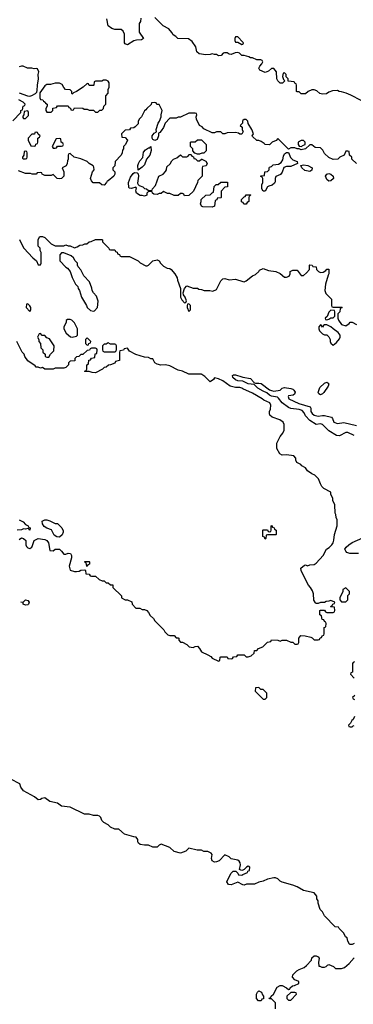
# Model space of a CAD drawing. Header units: inches. Extents: x 2710751 to 2829008, y 857003 to 965602.
# Tile 48 of 256: x 2727894 to 2731040, y 904055 to 913347. Entities that reach past the tile are written whole.
import ezdxf

# ---------------------------------------------------------------- set-up
doc = ezdxf.new("R2010")
doc.units = ezdxf.units.IN
doc.header["$MEASUREMENT"] = 0
for name, color, linetype in [('C7920', 7, 'Continuous'), ('C7921', 7, 'Continuous'), ('C7930', 7, 'Continuous'), ('C7931', 7, 'Continuous')]:
    doc.layers.add(name, color=color, linetype=linetype)

msp = doc.modelspace()

# ---------------------------------------------------------------- linework, layer by layer
at = {"layer": 'C7920', "color": 2}
for points, elevation in [([(2730000, 909864.7), (2729990, 909869.3), (2729970, 909875.1), (2729930, 909875.1), (2729878, 909890), (2729810, 909939), (2729770, 909959), (2729732.7, 909967.3), (2729722, 909950), (2729690, 909928.7), (2729640.2, 909980.2), (2729612.8, 910000)], 14), ([(2730000, 909935.4), (2729996.9, 909936.9), (2729950, 909938), (2729930, 909946.9), (2729905.6, 909970), (2729901.2, 909990), (2729910, 909996.3), (2729930, 909996.4), (2729990, 909977.1), (2730000, 909975)], 10), ([(2727890, 908626), (2727927.1, 908607.1), (2727950, 908582), (2727974, 908570), (2727978, 908558), (2727994, 908550), (2727990, 908528.7), (2727982, 908542), (2727970, 908546), (2727950, 908538), (2727930, 908542), (2727910, 908534), (2727870, 908528.7)], 14), ([(2727890, 908442), (2727910, 908458), (2727930, 908451.3), (2727950.7, 908430.7), (2727951.1, 908391.1), (2727956.9, 908376.9), (2727970, 908362), (2727990, 908358), (2728008, 908370), (2728016.4, 908383.6), (2728030, 908432), (2728070, 908452), (2728130, 908442.8), (2728150.6, 908430.6), (2728166, 908410), (2728178, 908338), (2728210, 908334), (2728228.4, 908351.6), (2728268.4, 908351.6), (2728290, 908332), (2728310, 908302), (2728330, 908302), (2728351.6, 908311.6), (2728374, 908310), (2728382, 908290), (2728382, 908270), (2728361, 908190), (2728371.6, 908151.6), (2728410, 908138), (2728430, 908138), (2728456.4, 908143.6), (2728472, 908152), (2728510, 908154), (2728514, 908150), (2728518, 908118), (2728550, 908114), (2728558, 908098), (2728570, 908094), (2728610, 908094), (2728643.6, 908063.6), (2728672.7, 908052.7), (2728691.6, 908051.6), (2728710, 908034), (2728730, 908034), (2728750, 908014), (2728772.7, 908012.7), (2728774, 907990), (2728854, 907910), (2728854, 907890), (2728890, 907872), (2728911.6, 907871.6), (2728952.7, 907852.7), (2728954, 907830), (2728990, 907794), (2729027.3, 907792.7), (2729050, 907782), (2729070, 907782), (2729094, 907770), (2729110, 907754), (2729125.4, 907725.4), (2729156.9, 907696.9), (2729170, 907674), (2729254, 907590), (2729262, 907570), (2729290, 907542), (2729310, 907534), (2729350, 907534), (2729370, 907514), (2729390, 907514), (2729394, 907510), (2729394, 907490), (2729410, 907474), (2729430, 907474), (2729470, 907452), (2729494, 907430), (2729530, 907422), (2729548.4, 907431.6), (2729570, 907434), (2729590, 907414), (2729610, 907382), (2729670, 907354), (2729698, 907338), (2729710, 907322), (2729770, 907294), (2729782, 907298), (2729786, 907330), (2729790, 907334), (2729850, 907334), (2729858, 907318), (2729890, 907314), (2729902, 907318), (2729910, 907334), (2729942, 907338), (2729950, 907354), (2730000, 907352.3)], 14), ([(2730000, 905322.1), (2729990, 905318), (2729980.4, 905320.4), (2729968, 905328), (2729975.3, 905370), (2729974, 905390), (2729964.7, 905404.7), (2729950, 905415.3), (2729890, 905428), (2729870, 905448), (2729830, 905466), (2729774, 905410), (2729750, 905398), (2729730, 905395.3), (2729710, 905408), (2729702, 905430), (2729708, 905470), (2729700.4, 905480.4), (2729670, 905498), (2729630, 905498), (2729608.4, 905508.4), (2729569.1, 905509.1), (2729490, 905528), (2729459.8, 905500.2), (2729410, 905482), (2729350, 905498), (2729310, 905535.3), (2729230, 905566), (2729210, 905558), (2729190, 905538), (2729150, 905538), (2729110, 905555.3), (2729070, 905555.3), (2729030, 905562), (2729014.6, 905574.6), (2729008.9, 905588.9), (2729008.7, 905610), (2728993.6, 905633.6), (2728970, 905635.3), (2728882, 905662), (2728830, 905708), (2728790, 905708.7), (2728750, 905728), (2728728, 905750), (2728688.7, 905770), (2728679.3, 905779.3), (2728669, 905790), (2728658, 905818), (2728648, 905830), (2728630, 905836), (2728590, 905837.2), (2728550, 905849), (2728506, 905850), (2728370, 905915.1), (2728290, 905924), (2728250, 905954), (2728178, 905970), (2728130, 906002), (2728103.6, 905996.4), (2728090, 905988), (2728070, 905986), (2728033.6, 906013.6), (2727929.3, 906069.3), (2727904.7, 906104.7), (2727894.6, 906134.6), (2727810, 906178)], 14), ([(2730000, 905182.7), (2729950, 905206), (2729890, 905182), (2729864.7, 905184.7), (2729848.7, 905211.3), (2729886, 905290), (2729906, 905310), (2729931.3, 905311.3), (2729952.7, 905292.7), (2729958, 905278), (2729990, 905274), (2730000, 905278.6)], 14)]:
    msp.add_lwpolyline(points, dxfattribs=dict(at, elevation=elevation))
for points, elevation in [([(2728270, 908462), (2728245.6, 908465.6), (2728220.9, 908480.9), (2728193.2, 908533.2), (2728150, 908549.2), (2728124.9, 908564.9), (2728109, 908590), (2728106, 908614), (2728130, 908626.8), (2728150, 908627.3), (2728178.8, 908618.8), (2728230, 908592), (2728250, 908591.3), (2728290.8, 908550.8), (2728303.6, 908523.6), (2728304.7, 908510), (2728295.3, 908484.7)], 14), ([(2728530, 908186), (2728526, 908190), (2728522, 908222), (2728510, 908226), (2728510, 908234), (2728550, 908234), (2728554, 908230), (2728554, 908210), (2728538, 908202)], 14), ([(2727950, 907821.2), (2727928, 907830), (2727926, 907846), (2727906, 907850), (2727930, 907852), (2727950, 907871), (2727970, 907864.7), (2727984.7, 907850), (2727978, 907830), (2727970, 907825.2)], 10)]:
    msp.add_lwpolyline(points, close=True, dxfattribs=dict(at, elevation=elevation))
at = {"layer": 'C7921', "color": 2}
for points, elevation in [([(2729038, 913362), (2729034, 913330), (2729022, 913310), (2729022, 913230), (2729062, 913170), (2729043.6, 913156.4), (2728994.6, 913154.6), (2728970, 913149), (2728910, 913108.7), (2728890, 913118), (2728884, 913130), (2728884, 913210), (2728870, 913238), (2728850, 913255.3), (2728790, 913255.3), (2728762.7, 913262.7), (2728728.7, 913290), (2728716.5, 913356.5)], 10), ([(2730000, 913008.8), (2729988.9, 913008.9), (2729966, 913030), (2729950, 913038), (2729925.4, 913034.6), (2729890, 913018), (2729870, 913022), (2729850, 913035.3), (2729825.4, 913034.6), (2729814, 913030), (2729794, 913010), (2729770, 913006), (2729750, 913018), (2729730, 913018), (2729710, 913026), (2729690, 913018), (2729650, 913015.3), (2729586.6, 913026.6), (2729564.7, 913044.7), (2729555.3, 913090), (2729520.4, 913140.4), (2729487.3, 913167.3), (2729386, 913170), (2729366, 913190), (2729343.1, 913203.1), (2729330, 913226), (2729300.4, 913260.4), (2729246, 913290), (2729168, 913368)], 10), ([(2730000, 913136), (2729950, 913186), (2729930, 913186), (2729922, 913170), (2729922, 913150), (2729930, 913134), (2729950, 913134), (2729990, 913114), (2730000, 913117.3)], 10), ([(2727890, 912656.3), (2727967.3, 912627.3), (2727990, 912626), (2728010, 912630.8), (2728042, 912650), (2728055.3, 912664.7), (2728060.4, 912679.6), (2728062, 912730), (2728072.3, 912790), (2728069, 912831), (2728074.6, 912854.6), (2728062, 912882), (2728050, 912886), (2728030, 912882), (2728008.4, 912888.4), (2727968.9, 912888.9), (2727928.4, 912908.4), (2727910, 912908.7), (2727890, 912902)], 14), ([(2727830, 912394), (2727906, 912470), (2727906, 912490), (2727922, 912498), (2727926, 912530), (2727942, 912538), (2727946, 912550), (2727926, 912570), (2727886, 912590)], 14), ([(2730000, 912286), (2729990, 912266), (2729970, 912268), (2729956.4, 912276.4), (2729930, 912282), (2729850, 912278), (2729830, 912268.7), (2729809.2, 912269.2), (2729790, 912288), (2729750, 912288), (2729730, 912278), (2729710, 912278), (2729630, 912318), (2729614.6, 912334.6), (2729588.9, 912348.9), (2729562, 912410), (2729558, 912430), (2729566, 912450), (2729562, 912462), (2729550, 912466), (2729490, 912466), (2729411.6, 912428.4), (2729390, 912428), (2729370, 912418), (2729310, 912418), (2729267.7, 912372.3), (2729250.7, 912329.3), (2729230, 912298), (2729216.9, 912283.1), (2729203.6, 912276.4), (2729204.7, 912250), (2729190, 912218), (2729170, 912208), (2729150, 912218), (2729144, 912230), (2729144, 912250), (2729163.1, 912276.9), (2729186, 912290), (2729182, 912310), (2729201.2, 912370), (2729214, 912390), (2729228.7, 912430), (2729228, 912450), (2729238, 912490), (2729210, 912546), (2729187.3, 912547.3), (2729182, 912562), (2729170, 912566), (2729138, 912562), (2729132.7, 912547.3), (2729092, 912510), (2729083.6, 912496.4), (2729070, 912488), (2729042, 912430), (2729022, 912410), (2729012, 912388), (2729010, 912366), (2728983.6, 912336.4), (2728970, 912328), (2728938, 912322), (2728930, 912308), (2728890, 912306), (2728854, 912270), (2728858, 912238), (2728890, 912234), (2728911.1, 912208.9), (2728891.6, 912168.4), (2728874, 912150), (2728874, 912130), (2728863.6, 912116.4), (2728862, 912090), (2728851.6, 912068.4), (2728794, 912010), (2728791.6, 911968.4), (2728774, 911950), (2728774, 911930), (2728792, 911910), (2728791.6, 911888.4), (2728782, 911870), (2728730, 911826), (2728718, 911822), (2728714, 911810), (2728690, 911786), (2728670, 911788), (2728647.3, 911807.3), (2728588.4, 911808.4), (2728570, 911826), (2728562, 911850), (2728582, 911910), (2728595.3, 911930), (2728594.6, 911954.6), (2728588.4, 911968.4), (2728548.7, 911988.7), (2728530, 912008), (2728470, 912035.3), (2728408.4, 912048.4), (2728370, 912086), (2728358, 912082), (2728352.7, 912067.3), (2728352, 912030), (2728344, 912016), (2728341, 911990), (2728331.1, 911968.9), (2728294, 911950), (2728312, 911910), (2728311.3, 911870), (2728290, 911849.2), (2728270, 911844), (2728248, 911850), (2728210, 911886), (2728190, 911878), (2728130, 911878), (2728106, 911890), (2728102, 911902), (2728090, 911906), (2728058, 911902), (2728050, 911888), (2728011, 911889), (2727995.3, 911895.3), (2727950, 911895.3), (2727882, 911922)], 14), ([(2730000, 912396), (2729994, 912390), (2729994, 912370), (2729974, 912350), (2729991.6, 912331.6), (2729992, 912310), (2730000, 912294)], 14), ([(2730000, 911622.7), (2729987.3, 911627.3), (2729986, 911650), (2730000, 911664)], 14), ([(2727892.7, 911272.7), (2727902, 911250), (2727932, 911190), (2728019.6, 911099.6), (2728054, 911070), (2728070, 911034), (2728090, 911034), (2728098, 911050), (2728098, 911150), (2728088, 911170), (2728086, 911190), (2728068, 911210), (2728068, 911270), (2728082, 911298), (2728090, 911302), (2728110, 911302), (2728130, 911292), (2728190, 911232), (2728230, 911214), (2728310, 911214), (2728330, 911222), (2728350, 911212), (2728370, 911212), (2728410, 911194), (2728436.4, 911203.6), (2728460.4, 911219.6), (2728490, 911222), (2728508.4, 911231.6), (2728527.3, 911232.7), (2728550, 911252), (2728567.3, 911252.7), (2728610, 911272), (2728670, 911274), (2728674, 911270), (2728674, 911250), (2728734, 911190), (2728738, 911178), (2728750, 911174), (2728790, 911174), (2728798, 911158), (2728812.7, 911152.7), (2728818, 911138), (2728834, 911130), (2728838, 911118), (2728852.7, 911112.7), (2728930, 911112), (2729010, 911072), (2729030, 911052), (2729083.6, 911023.6), (2729096.4, 911023.6), (2729110, 911032), (2729149.1, 911070.9), (2729190, 911082), (2729210, 911072), (2729222, 911050), (2729250, 911022), (2729283.6, 911003.6), (2729310, 910998), (2729322, 910990), (2729358, 910950), (2729378, 910910), (2729381, 910890), (2729412, 910810), (2729412, 910730), (2729422, 910702), (2729450, 910674), (2729462, 910678), (2729466, 910694), (2729455.3, 910730), (2729438, 910750), (2729435.3, 910770), (2729448.7, 910811.3), (2729470, 910834), (2729530, 910812), (2729570, 910812), (2729583.6, 910803.6), (2729610, 910802), (2729632.7, 910792.7), (2729688.4, 910791.6), (2729714.6, 910785.4), (2729750, 910802), (2729790, 910882), (2729810, 910902), (2729830, 910904.7), (2729870, 910891.3), (2729930, 910898), (2730000, 910875.3)], 14), ([(2729612.8, 910000), (2729610, 910002), (2729490, 910001.2), (2729430, 910029), (2729390, 910039), (2729310, 910079), (2729270, 910089), (2729225.6, 910085.6), (2729190, 910095.3), (2729168, 910110), (2729150, 910146), (2729130, 910148), (2729110, 910158), (2729070, 910162), (2728990, 910188), (2728930, 910218), (2728910, 910246), (2728878, 910242), (2728872.7, 910227.3), (2728838, 910222), (2728834, 910210), (2728834, 910130), (2728798, 910122), (2728790, 910106), (2728751.6, 910088.4), (2728732.7, 910087.3), (2728710, 910068), (2728690, 910066), (2728674, 910050), (2728610, 910015.3), (2728576.4, 910016.4), (2728550, 910026), (2728510, 910026), (2728506, 910030), (2728522, 910038), (2728526, 910050), (2728526, 910090), (2728542, 910098), (2728547.3, 910132.7), (2728562, 910138), (2728570, 910154), (2728602, 910158), (2728607.3, 910192.7), (2728622, 910198), (2728626, 910230), (2728622, 910242), (2728610, 910246), (2728570, 910246), (2728558, 910242), (2728552.7, 910227.3), (2728530, 910226), (2728490, 910186), (2728470, 910186), (2728451.6, 910168.4), (2728430, 910166), (2728414, 910150), (2728412.7, 910127.3), (2728370, 910126), (2728354, 910110), (2728354, 910090), (2728330, 910066), (2728310, 910058), (2728230, 910058), (2728210, 910048.7), (2728130, 910048), (2728110, 910066), (2728090, 910058), (2728070, 910068), (2728049.1, 910069.1), (2728040.4, 910080.4), (2727970, 910128.7), (2727942, 910170), (2727938, 910190), (2727918, 910210), (2727868, 910310)], 14)]:
    msp.add_lwpolyline(points, dxfattribs=dict(at, elevation=elevation))
at = {"layer": 'C7921', "color": 2, "elevation": 14}
for points in [[(2728710, 912778), (2728683.6, 912776.4), (2728670, 912766), (2728610, 912766), (2728598, 912762), (2728594, 912730), (2728590, 912726), (2728550, 912726), (2728542, 912742), (2728530, 912746), (2728494, 912710), (2728430.9, 912669.1), (2728402, 912658), (2728390, 912646), (2728386, 912650), (2728386, 912670), (2728370, 912686), (2728326, 912690), (2728310, 912706), (2728294.6, 912734.6), (2728270, 912748), (2728230, 912748), (2728183.6, 912736.4), (2728150, 912735.3), (2728130, 912722), (2728083.6, 912656.4), (2728084.7, 912610), (2728090, 912594), (2728114, 912590), (2728118, 912578), (2728134, 912570), (2728138, 912558), (2728154, 912550), (2728154, 912530), (2728142, 912510), (2728142, 912490), (2728150, 912474), (2728190, 912474), (2728206, 912490), (2728207.3, 912512.7), (2728242, 912518), (2728250, 912534), (2728350, 912534), (2728358, 912518), (2728372.7, 912512.7), (2728378, 912498), (2728390, 912494), (2728402, 912498), (2728410, 912514), (2728490, 912512), (2728503.6, 912503.6), (2728530, 912502), (2728550, 912494), (2728590, 912494), (2728610, 912474), (2728630, 912474), (2728650, 912494), (2728670, 912494), (2728686, 912510), (2728687.3, 912532.7), (2728706, 912550), (2728706, 912630), (2728727.3, 912652.7), (2728728, 912690), (2728738, 912710), (2728738, 912750), (2728730, 912766)], [(2727970, 912486), (2727938, 912482), (2727934, 912450), (2727923.6, 912436.4), (2727923.6, 912423.6), (2727930, 912414), (2727950, 912414), (2727976.4, 912443.6), (2727978, 912470)], [(2728050, 912286), (2728038, 912282), (2728032.7, 912267.3), (2728010, 912266), (2727974, 912230), (2727974, 912210), (2727998, 912158), (2728030, 912154), (2728042, 912158), (2728047.3, 912172.7), (2728062, 912178), (2728066, 912190), (2728066, 912230), (2728082, 912238), (2728086, 912250), (2728067.3, 912267.3), (2728062, 912282)], [(2728270, 912226), (2728238, 912222), (2728202, 912150), (2728210, 912134), (2728230, 912134), (2728242, 912138), (2728250, 912154), (2728290, 912154), (2728302, 912158), (2728306, 912170), (2728302, 912182), (2728286, 912190), (2728282, 912222)], [(2729570, 912078), (2729547.3, 912087.3), (2729526, 912110), (2729526, 912130), (2729506, 912150), (2729506, 912190), (2729510, 912194), (2729550, 912194), (2729570, 912214), (2729610, 912214), (2729654, 912170), (2729654, 912110), (2729630, 912088), (2729612.7, 912087.3), (2729590, 912078)], [(2727950, 912106), (2727938, 912102), (2727934, 912070), (2727922, 912050), (2727922, 912042), (2727930, 912034), (2727950, 912034), (2727962, 912038), (2727966, 912050), (2727966, 912090), (2727962, 912102)], [(2729010, 911926), (2729008.7, 911970), (2729014, 911990), (2729026, 912014), (2729054, 912046), (2729062, 912098), (2729080.2, 912119.8), (2729110, 912138), (2729122, 912138), (2729131.6, 912151.6), (2729132.7, 912112.7), (2729121, 912070), (2729091, 912030), (2729070, 911979), (2729050, 911955.3)], [(2729570, 912014), (2729590, 912014), (2729608, 912032), (2729611.6, 912031.6), (2729651.1, 912011.1), (2729662, 911990), (2729652.7, 911967.3), (2729618, 911962), (2729614, 911950), (2729614, 911870), (2729574, 911830), (2729572, 911810), (2729534, 911730), (2729490, 911688), (2729450, 911686), (2729442, 911702), (2729430, 911706), (2729410, 911706), (2729390, 911688), (2729350, 911688), (2729310, 911708), (2729288.4, 911708.4), (2729250, 911726), (2729230, 911706), (2729210, 911706), (2729190, 911698), (2729160.4, 911700.4), (2729146, 911710), (2729142, 911722), (2729110, 911726), (2729094, 911710), (2729094, 911690), (2729070, 911682), (2729050, 911689), (2729030, 911689.2), (2728995.3, 911710), (2728988.7, 911731.3), (2728996.4, 911756.4), (2728990, 911766), (2728950, 911755.3), (2728930, 911758), (2728924, 911764), (2728919, 911810), (2728939, 911861), (2728963.1, 911896.9), (2728976.4, 911903.6), (2729002, 911902), (2729010, 911894), (2729014.8, 911870), (2729005.4, 911805.4), (2729011.6, 911791.6), (2729022, 911782), (2729054, 911770), (2729070, 911754), (2729091.6, 911751.6), (2729110, 911734), (2729142, 911738), (2729146, 911750), (2729176.4, 911783.6), (2729208, 911870), (2729246, 911890), (2729270, 911914), (2729278, 911930), (2729282, 911958), (2729314.6, 911985.4), (2729330, 912014), (2729346, 912030), (2729376.4, 912043.6), (2729410, 912072), (2729430, 912054), (2729470, 912054), (2729482, 912058), (2729490, 912074), (2729510, 912074), (2729518, 912058), (2729532.7, 912052.7), (2729538, 912038), (2729552.7, 912032.7)], [(2729710, 911578), (2729620.4, 911580.4), (2729610, 911586), (2729598, 911610), (2729606, 911630), (2729606, 911650), (2729648.4, 911691.6), (2729690, 911694), (2729710, 911714), (2729722, 911718), (2729728.4, 911771.6), (2729748.4, 911791.6), (2729767.3, 911792.7), (2729792.7, 911812.7), (2729852.7, 911812.7), (2729854, 911770), (2729830, 911766), (2729794, 911730), (2729794, 911670), (2729790, 911666), (2729758, 911662), (2729752.7, 911647.3), (2729738, 911642), (2729730, 911586)], [(2728310, 911146), (2728290, 911146), (2728272.7, 911127.3), (2728272, 911070), (2728330, 911012), (2728343.6, 911003.6), (2728371.6, 910971.6), (2728390, 910914), (2728422, 910850), (2728442, 910830), (2728444.7, 910810), (2728458, 910790), (2728478, 910730), (2728524.7, 910650), (2728531.1, 910631.1), (2728562, 910602), (2728590, 910598), (2728599, 910601), (2728628, 910630), (2728635.3, 910690), (2728618, 910738), (2728588.9, 910768.9), (2728578, 910790), (2728574.6, 910814.6), (2728553.6, 910873.6), (2728498, 910930), (2728470, 910986), (2728446, 911014), (2728438, 911030), (2728438, 911050), (2728418, 911070), (2728400.4, 911100.4), (2728379, 911119)], [(2727970, 910666), (2727958, 910662), (2727954, 910630), (2727990, 910594), (2727998, 910610), (2727998, 910630), (2727990, 910646)], [(2729490, 910666), (2729478, 910662), (2729474, 910650), (2729474, 910630), (2729490, 910594), (2729506, 910610), (2729506, 910650)], [(2728370, 910518), (2728343.6, 910516.4), (2728332.7, 910507.3), (2728332, 910490), (2728312, 910450), (2728312, 910430), (2728332, 910390), (2728372.7, 910352.7), (2728390, 910352), (2728430, 910362), (2728438, 910370), (2728438, 910430), (2728410, 910486), (2728386, 910510)], [(2728090, 910386), (2728078, 910382), (2728062, 910350), (2728074, 910330), (2728074, 910310), (2728091.6, 910291.6), (2728094, 910250), (2728111.6, 910231.6), (2728114, 910210), (2728134, 910190), (2728134, 910170), (2728150, 910162), (2728170, 910162), (2728186, 910190), (2728216.4, 910223.6), (2728218, 910270), (2728174.6, 910334.6), (2728150, 910346), (2728130, 910366), (2728107.3, 910367.3)], [(2728530, 910346), (2728514, 910330), (2728514, 910290), (2728530, 910274), (2728542, 910278), (2728547.3, 910292.7), (2728562, 910298), (2728566, 910310)], [(2728730, 910298), (2728710, 910286), (2728690, 910286), (2728674, 910270), (2728674, 910230), (2728678, 910218), (2728690, 910214), (2728790, 910214), (2728802, 910218), (2728806, 910230), (2728806, 910270), (2728802, 910282), (2728790, 910286), (2728750, 910286)]]:
    msp.add_lwpolyline(points, close=True, dxfattribs=at)
at = {"layer": 'C7930', "color": 2}
for points, elevation in [([(2730000, 909975), (2730070, 909960.4), (2730100.7, 909930), (2730102.5, 909922.5), (2730117.3, 909917.3), (2730150, 909918.4), (2730170, 909913), (2730250, 909854.8), (2730267.7, 909847.7), (2730290, 909842.8), (2730350, 909851.3), (2730370, 909871), (2730390, 909874.8), (2730450, 909866), (2730470, 909858.8), (2730481, 909850), (2730490.6, 909830.6), (2730486, 909814), (2730474.8, 909805.2), (2730430, 909798), (2730426.8, 909790), (2730431.3, 909770), (2730525.5, 909725.5), (2730634.6, 909694.6), (2730640.7, 909680.7), (2730640.5, 909650), (2730653, 909630), (2730670, 909614.9), (2730710, 909605.5), (2730750, 909612), (2730770, 909610.3), (2730834.6, 909594.6), (2730843.8, 909583.8), (2730858, 909550), (2730890, 909536), (2730950, 909546.7), (2731070, 909518.6)], 10), ([(2731050, 909423.8), (2730990, 909449.8), (2730968.4, 909451.6), (2730910, 909419.2), (2730883.2, 909423.2), (2730810, 909467.3), (2730750, 909528), (2730730, 909534), (2730690, 909527), (2730630, 909565.1), (2730590, 909607.6), (2730577.7, 909637.7), (2730558.9, 909658.9), (2730530, 909668.3), (2730450, 909678.9), (2730430, 909688.2), (2730369.8, 909729.8), (2730336.3, 909776.3), (2730324.4, 909784.4), (2730270, 909794.5), (2730250, 909804.2), (2730225.7, 909825.7), (2730190, 909840.5), (2730140.9, 909870), (2730104.1, 909904.1), (2730050, 909911.5), (2730000, 909935.4)], 10), ([(2730000, 907352.3), (2730010, 907352), (2730030, 907334), (2730050, 907334), (2730076.4, 907343.6), (2730106, 907370), (2730107.3, 907392.7), (2730130, 907394), (2730147.3, 907412.7), (2730186, 907430), (2730230, 907474), (2730262, 907478), (2730270, 907494), (2730330, 907492), (2730350, 907482), (2730370, 907492), (2730410, 907492), (2730452.7, 907472.7), (2730471.6, 907471.6), (2730490, 907454), (2730510, 907454), (2730522, 907458), (2730526, 907470), (2730526, 907510), (2730546, 907534), (2730587.3, 907532.7), (2730639.6, 907519.6), (2730652.7, 907512.7), (2730670, 907494), (2730710, 907494), (2730722, 907498), (2730727.3, 907512.7), (2730742, 907518), (2730747.3, 907532.7), (2730762, 907538), (2730766, 907550), (2730766, 907610), (2730782, 907618), (2730786, 907650), (2730782, 907662), (2730767.3, 907667.3), (2730762, 907682), (2730747.3, 907687.3), (2730742, 907722), (2730726, 907730), (2730726, 907770), (2730730, 907774), (2730770, 907774), (2730778, 907758), (2730790, 907754), (2730850, 907754), (2730862, 907758), (2730866, 907770), (2730862, 907802), (2730830, 907806), (2730826, 907810), (2730842, 907818), (2730847.3, 907832.7), (2730862, 907838), (2730866, 907850), (2730830, 907866), (2730810, 907858), (2730783.6, 907856.4), (2730770, 907848), (2730730, 907848), (2730710, 907838), (2730690, 907838), (2730683.1, 907843.1), (2730668, 907870), (2730666, 907930), (2730656.4, 907956.4), (2730638, 907990), (2730618, 908010), (2730560.2, 908120.2), (2730548, 908150), (2730546, 908170), (2730580.4, 908199.6), (2730590, 908202), (2730610, 908194), (2730630, 908202), (2730670, 908204.7), (2730690, 908218), (2730755.3, 908290), (2730789, 908350), (2730813.8, 908366.2), (2730837.2, 908390), (2730849, 908410), (2730856.4, 908436.4), (2730862, 908490), (2730888, 908570), (2730887.3, 908627.3), (2730878, 908650), (2730876.4, 908676.4), (2730868, 908690), (2730867.3, 908767.3), (2730848.4, 908808.4), (2730847.3, 908827.3), (2730828, 908870), (2730827.3, 908887.3), (2730764, 908924), (2730743.1, 908943.1), (2730730, 908966), (2730713.6, 909013.6), (2730678, 909050), (2730650, 909062), (2730610, 909088.7), (2730590, 909118), (2730556.4, 909136.4), (2730546, 909150), (2730508.9, 909168.9), (2730498, 909190), (2730498, 909210), (2730478, 909230), (2730410, 909241.2), (2730370, 909238), (2730346, 909250), (2730320.4, 909300.4), (2730318, 909350), (2730350, 909414), (2730376.4, 909443.6), (2730387.3, 909472.7), (2730387.3, 909527.3), (2730378, 909550), (2730346, 909570), (2730274.6, 909594.6), (2730254.6, 909614.6), (2730249.3, 909629.3), (2730249.3, 909649.3), (2730259, 909670), (2730264, 909710), (2730254, 909730), (2730196, 909756), (2730182, 909770), (2730090, 909822.7), (2730000, 909864.7)], 14), ([(2731089.3, 908309.3), (2731009.2, 908309.2), (2730980.2, 908320.2), (2730968.7, 908330), (2730962, 908350), (2730974, 908370), (2730997.2, 908390), (2731030, 908412.2), (2731130, 908457)], 10), ([(2731052.7, 907287.3), (2731038, 907282), (2731034, 907270), (2731034, 907190), (2731018, 907182), (2731014, 907170), (2731050, 907134)], 14), ([(2731054, 906970), (2731034, 906950), (2731038, 906938), (2731052.7, 906932.7)], 14), ([(2731052, 906770), (2731038, 906742), (2731025.4, 906734.6), (2731012.7, 906707.3), (2730994, 906690), (2730998, 906678), (2731010, 906674), (2731030, 906674), (2731038, 906682), (2731050, 906684.7)], 14), ([(2730000, 905278.6), (2730042, 905298), (2730047.3, 905312.7), (2730062, 905318), (2730066, 905350), (2730050, 905358), (2730034, 905350), (2730012.7, 905327.3), (2730000, 905322.1)], 14), ([(2731050, 904628), (2731030, 904618), (2731010, 904618), (2731003.1, 904623.1), (2730988, 904650), (2730982, 904682), (2730966, 904690), (2730950, 904726), (2730906, 904770), (2730902, 904782), (2730870, 904786), (2730768.9, 904888.9), (2730750, 904926), (2730728, 904950), (2730708.7, 905010), (2730708, 905030), (2730698, 905050), (2730696.4, 905076.4), (2730670, 905106), (2730570, 905128.7), (2730510, 905162), (2730470, 905178), (2730370, 905208), (2730350, 905218), (2730330, 905238), (2730307.3, 905247.3), (2730290, 905248), (2730230, 905235.3), (2730190, 905215.3), (2730150, 905208), (2730110, 905188.7), (2730032.7, 905187.3), (2730010, 905178), (2730000, 905182.7)], 14), ([(2730307.3, 904012.7), (2730307.3, 904067.3), (2730270, 904106), (2730250, 904106), (2730247.3, 904112.7), (2730262, 904118), (2730266, 904130), (2730288.4, 904151.6), (2730323.1, 904216.9), (2730350, 904232), (2730370, 904232), (2730411.6, 904211.6), (2730430, 904194), (2730442, 904198), (2730446, 904210), (2730466, 904230), (2730487.3, 904232.7), (2730526, 904250), (2730526, 904270), (2730490, 904286), (2730466, 904310), (2730470, 904334), (2730509, 904371), (2730530, 904384.7), (2730578, 904402), (2730600.4, 904419.6), (2730646, 904470), (2730650, 904494), (2730670, 904512), (2730690, 904512), (2730710, 904502), (2730718, 904490), (2730712, 904450), (2730714, 904414), (2730726, 904414), (2730744.7, 904404.7), (2730770, 904404.7), (2730786, 904410), (2730796.4, 904423.6), (2730810, 904431.3), (2730854, 904410), (2730872.7, 904392.7), (2730930, 904392), (2730956.4, 904403.6), (2731000.4, 904439.6), (2731050, 904494)], 14)]:
    msp.add_lwpolyline(points, dxfattribs=dict(at, elevation=elevation))
for points, elevation in [([(2730730, 909807.3), (2730716.6, 909816.6), (2730709.6, 909830), (2730724.9, 909875.1), (2730770, 909917.1), (2730790, 909924.9), (2730799.9, 909919.9), (2730810.4, 909910), (2730803, 909890), (2730761.6, 909830), (2730750, 909817)], 10), ([(2730210, 908446), (2730202, 908462), (2730186, 908470), (2730186, 908530), (2730190, 908534), (2730230, 908534), (2730238, 908518), (2730250, 908514), (2730262, 908518), (2730266, 908530), (2730266, 908570), (2730270, 908574), (2730278, 908558), (2730292.7, 908552.7), (2730298, 908538), (2730314, 908530), (2730314, 908490), (2730310, 908486), (2730230, 908486), (2730218, 908482), (2730214, 908450)], 14), ([(2730970, 907986), (2730942, 907970), (2730942, 907950), (2730912, 907890), (2730912.7, 907872.7), (2730930, 907854), (2730970, 907854), (2730987.3, 907872.7), (2730988.4, 907911.6), (2731006, 907930), (2731006, 907950)], 14), ([(2730150, 907046), (2730118, 907042), (2730114, 907010), (2730190, 906934), (2730210, 906934), (2730226, 906950), (2730226, 906990), (2730190, 907026), (2730167.3, 907027.3)], 14), ([(2730170, 904086), (2730147.3, 904087.3), (2730128, 904110), (2730128, 904150), (2730138, 904170), (2730150, 904182), (2730174, 904170), (2730183.6, 904143.6), (2730194, 904130), (2730194, 904106), (2730178, 904102)], 14), ([(2730490, 904166), (2730450, 904166), (2730414, 904130), (2730414, 904110), (2730430, 904094), (2730450, 904094), (2730506, 904150), (2730502, 904162)], 14)]:
    msp.add_lwpolyline(points, close=True, dxfattribs=dict(at, elevation=elevation))
at = {"layer": 'C7931', "color": 2}
for points, elevation in [([(2730000, 913117.3), (2730002, 913118), (2730006, 913130), (2730000, 913136)], 10), ([(2731114, 912586), (2731016.4, 912636.4), (2730974.6, 912654.6), (2730930, 912668), (2730908.4, 912668.4), (2730890, 912678), (2730845.4, 912674.6), (2730810, 912662), (2730788, 912648), (2730750, 912646), (2730726, 912650), (2730696.4, 912676.4), (2730670, 912686), (2730650, 912686), (2730614, 912670), (2730591.1, 912648.9), (2730548.4, 912648.4), (2730530, 912666), (2730510, 912666), (2730506, 912670), (2730506, 912730), (2730502, 912742), (2730488, 912748), (2730482, 912762), (2730427.3, 912767.3), (2730426, 912790), (2730407.3, 912807.3), (2730406, 912830), (2730390, 912846), (2730378, 912842), (2730374, 912810), (2730383.6, 912783.6), (2730394, 912770), (2730371.6, 912748.4), (2730350, 912748), (2730329.1, 912769.1), (2730318, 912790), (2730316.4, 912856.4), (2730290, 912886), (2730270, 912888), (2730239.8, 912860.2), (2730210, 912848.7), (2730158, 912870), (2730148, 912890), (2730158, 912910), (2730178, 912930), (2730186, 912950), (2730182, 912962), (2730167.3, 912967.3), (2730130, 912968.7), (2730090, 912986), (2730070, 912986), (2730056.4, 912996.4), (2730010, 913008.7), (2730000, 913008.8)], 10), ([(2731069.1, 911989.1), (2731028, 912030), (2731026, 912050), (2731006, 912070), (2731002, 912102), (2730990, 912106), (2730970, 912106), (2730954, 912070), (2730914, 912050), (2730894, 912030), (2730850, 912028), (2730810, 912046), (2730770, 912086), (2730754.6, 912114.6), (2730730, 912138), (2730680.4, 912140.4), (2730650, 912166), (2730630, 912166), (2730590.9, 912129.1), (2730550, 912118), (2730530, 912128), (2730510, 912128.7), (2730490, 912138), (2730450, 912138), (2730430, 912126), (2730330, 912226), (2730312.7, 912207.3), (2730274, 912190), (2730250, 912166), (2730210, 912168), (2730200.4, 912180.4), (2730170, 912198), (2730150, 912206), (2730130, 912206), (2730090, 912246), (2730088, 912250), (2730098, 912270), (2730084, 912310), (2730048.4, 912368.4), (2730046, 912390), (2730030, 912406), (2730010, 912406), (2730000, 912396)], 14), ([(2730000, 912294), (2730002, 912290), (2730000, 912286)], 14), ([(2730000, 911664), (2730010, 911674), (2730022, 911678), (2730030, 911694), (2730070, 911694), (2730074, 911690), (2730058, 911682), (2730054, 911670), (2730054, 911630), (2730038, 911622), (2730030, 911606), (2730007.3, 911607.3), (2730002, 911622), (2730000, 911622.7)], 14), ([(2730000, 910875.3), (2730010, 910872), (2730030, 910882), (2730089.1, 910930.9), (2730118, 910942), (2730148, 910970), (2730156.4, 910983.6), (2730190, 910998), (2730239.6, 910979.6), (2730310.6, 910970.6), (2730350.7, 910950.7), (2730390, 910918), (2730410, 910918), (2730434, 910926), (2730446, 910950), (2730446, 910970), (2730470, 910982), (2730510, 910982), (2730550, 910934), (2730570, 910934), (2730600.4, 910959.6), (2730626, 910990), (2730626, 911030), (2730630, 911034), (2730654, 911030), (2730658, 911018), (2730690, 911014), (2730694, 910990), (2730711.6, 910971.6), (2730730, 910962), (2730756.4, 910963.6), (2730780.4, 910979.6), (2730790, 910992), (2730810, 910992), (2730811.1, 910948.9), (2730803.6, 910936.4), (2730778, 910850), (2730771.3, 910790), (2730782, 910762), (2730834, 910710), (2730834, 910650), (2730838, 910638), (2730850, 910634), (2730930, 910634), (2730934, 910630), (2730918, 910622), (2730914, 910590), (2730894, 910570), (2730894, 910530), (2730902, 910510), (2730930, 910472), (2730970, 910458), (2731000.4, 910479.6), (2731010, 910492), (2731030, 910492), (2731070, 910472)], 14)]:
    msp.add_lwpolyline(points, dxfattribs=dict(at, elevation=elevation))
at = {"layer": 'C7931', "color": 2, "elevation": 14}
for points in [[(2730550, 912208), (2730522, 912190), (2730522, 912170), (2730530, 912154), (2730550, 912152), (2730570, 912162), (2730586, 912170), (2730586, 912190), (2730570, 912206)], [(2730190, 911728), (2730178, 911750), (2730178, 911790), (2730188, 911810), (2730186, 911850), (2730182, 911862), (2730167.3, 911867.3), (2730167.3, 911872.7), (2730202, 911878), (2730207.3, 911912.7), (2730230, 911914), (2730246, 911930), (2730246, 911950), (2730250, 911954), (2730270, 911962), (2730284, 911976), (2730336, 911984), (2730361.2, 911998.8), (2730375.5, 912024.5), (2730380.9, 912059.1), (2730390, 912082), (2730410, 912094), (2730430, 912094), (2730447.5, 912047.5), (2730470, 912024.7), (2730512, 912010), (2730514, 911990), (2730450, 911962), (2730410, 911962), (2730386.4, 911953.6), (2730370.7, 911909.3), (2730354.4, 911885.6), (2730310, 911866), (2730302, 911850), (2730303.6, 911816.4), (2730296.9, 911803.1), (2730274.8, 911785.2), (2730242.8, 911777.2), (2730232, 911770), (2730210, 911728)], [(2730630, 911915.3), (2730584.5, 911924.5), (2730555.3, 911950), (2730546, 911970), (2730570, 911978), (2730612, 911970), (2730651.3, 911950), (2730650, 911928)], [(2730810, 911824), (2730790, 911838), (2730779, 911870), (2730789.3, 911890.7), (2730810, 911894.8), (2730830, 911890.7), (2730850.5, 911870.5), (2730854.8, 911850), (2730830, 911825.2)], [(2730830, 910606), (2730810, 910586), (2730792.7, 910547.3), (2730774, 910530), (2730778, 910518), (2730790, 910514), (2730810, 910522), (2730830, 910534), (2730850, 910534), (2730866, 910550), (2730866, 910590), (2730862, 910602)], [(2730790, 910466), (2730770, 910466), (2730758, 910462), (2730750, 910446), (2730742, 910462), (2730730, 910466), (2730714, 910450), (2730714, 910430), (2730722, 910410), (2730750, 910382), (2730770, 910374), (2730790, 910374), (2730810, 910354), (2730822, 910330), (2730822, 910310), (2730830, 910294), (2730850, 910274), (2730880.4, 910299.6), (2730910, 910334), (2730918, 910350), (2730918, 910370), (2730896.5, 910396.5), (2730849, 910429), (2730830, 910448)]]:
    msp.add_lwpolyline(points, close=True, dxfattribs=at)

doc.saveas('drawing.dxf')
